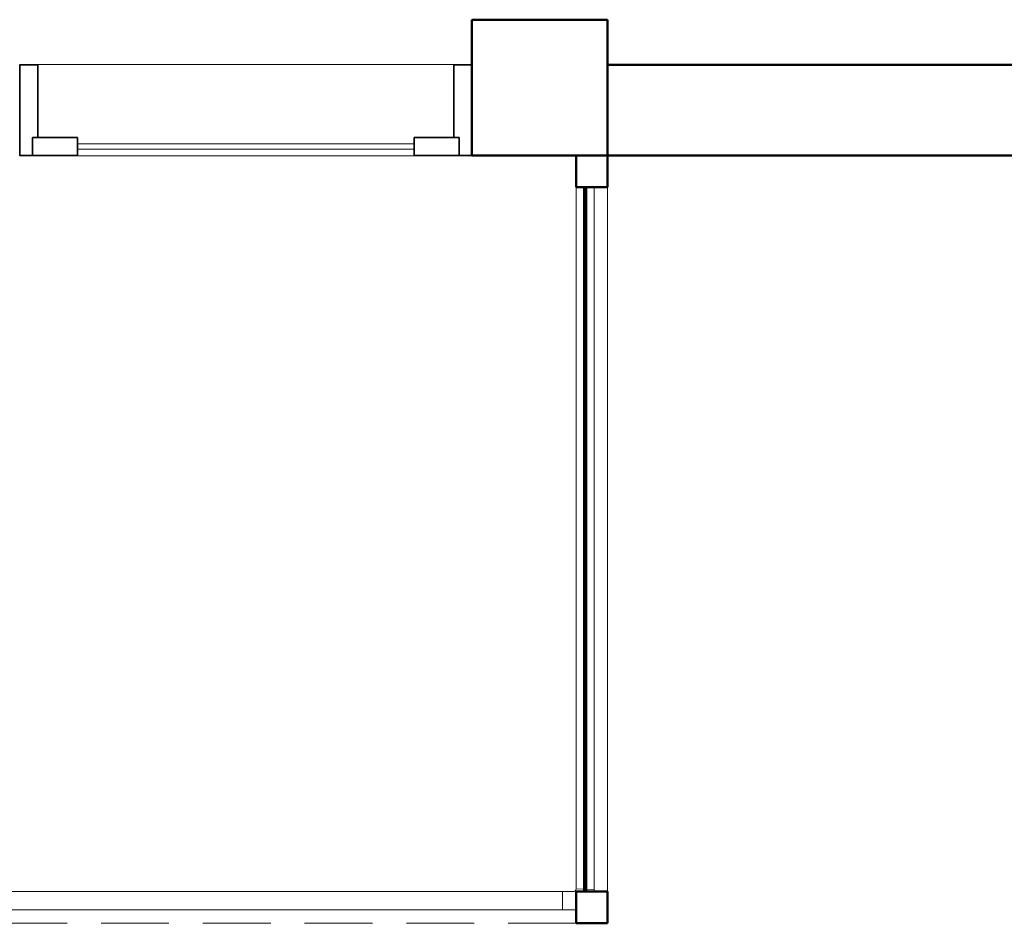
# Model space of a CAD drawing. Header units: millimetres. Extents: x -121 to 18014, y 1231 to 43166.
# Tile 5 of 49: x 9514 to 11691, y 33779 to 35776. Entities that reach past the tile are written whole.
import ezdxf

# ---------------------------------------------------------------- set-up
doc = ezdxf.new("R2010")
doc.units = ezdxf.units.MM
doc.linetypes.add('ADSK_Штриховая_ш3 п1_5', pattern=[225, 150, -75])
for name, color, linetype, lineweight in [('A-COLS-____-MCUT', 52, 'Continuous', 50), ('A-COLS-____-OTLN', 52, 'Continuous', 20), ('A-DETL-____-MBND', 5, 'ADSK_Штриховая_ш3 п1_5', 20), ('A-DOOR-____-MCUT', 31, 'Continuous', 35), ('A-DOOR-____-OTLN', 31, 'Continuous', 20), ('A-GENM-____-MCUT', 13, 'Continuous', 50), ('A-GENM-____-OTLN', 13, 'Continuous', 20), ('A-PART-____-OTLN', 2, 'Continuous', 20), ('A-WALL-____-MCUT', 113, 'Continuous', 50), ('A-WALL-____-OTLN', 113, 'Continuous', 20), ('Ограждение', 7, 'Continuous', 20)]:
    doc.layers.add(name, color=color, linetype=linetype, lineweight=lineweight)

# ---------------------------------------------------------------- blocks, each defined once
blk = doc.blocks.new('Прямая форма - 83 new-609424-В_Этаж 02_Канализация')
at = {"layer": 'A-DOOR-____-MCUT', "color": 9}
for p, q in [((28, 0), (0, 0)), ((0, 0), (0, -200)), ((28, -40), (28, 0)), ((128, 0), (28, 0)), ((28, 0), (28, -40)), ((128, -40), (128, 0)), ((972, 0), (872, 0)), ((872, 0), (872, -40)), ((972, -40), (972, 0)), ((1000, 0), (972, 0)), ((972, 0), (972, -40)), ((1000, -200), (1000, 0)), ((40, -40), (28, -40)), ((28, -40), (128, -40)), ((40, -200), (40, -40)), ((872, -40), (972, -40)), ((960, -40), (960, -200)), ((972, -40), (960, -40)), ((0, -200), (40, -200)), ((960, -200), (1000, -200))]:
    blk.add_line(p, q, dxfattribs=at)
at = {"layer": 'A-DOOR-____-OTLN', "color": 253}
for p, q in [((872, -14), (128, -14)), ((128, -26), (872, -26))]:
    blk.add_line(p, q, dxfattribs=at)
blk = doc.blocks.new('Прямая форма - DOO - 012-609425-В_Этаж 02_Канализация')
blk.add_blockref('Прямая форма - 83 new-609424-В_Этаж 02_Канализация', (0, 0))
blk = doc.blocks.new('Прямая форма - 83 new-609438-В_Этаж 02_Канализация')
at = {"layer": 'A-COLS-____-MCUT', "color": 53}
for p, q in [((150, 150), (-150, 150)), ((-150, 150), (-150, -150)), ((150, -150), (150, 150)), ((-150, -150), (150, -150))]:
    blk.add_line(p, q, dxfattribs=at)
blk = doc.blocks.new('Прямая форма - CRE - 002-609439-В_Этаж 02_Канализация')
blk.add_blockref('Прямая форма - 83 new-609438-В_Этаж 02_Канализация', (0, 0))
blk = doc.blocks.new('Прямая форма - 83 new-609466-В_Этаж 02_Канализация')
at = {"layer": 'A-COLS-____-MCUT', "color": 53}
for p, q in [((35, 35), (-35, 35)), ((-35, 35), (-35, -35)), ((35, -35), (35, 35)), ((-35, -35), (35, -35))]:
    blk.add_line(p, q, dxfattribs=at)
blk = doc.blocks.new('Прямая форма - CRE - 003-609467-В_Этаж 02_Канализация')
blk.add_blockref('Прямая форма - 83 new-609466-В_Этаж 02_Канализация', (0, 0))
blk = doc.blocks.new('Прямая форма - 83 new-609475-В_Этаж 02_Канализация')
at = {"layer": 'A-COLS-____-MCUT', "color": 53}
for p, q in [((35, 35), (-35, 35)), ((-35, 35), (-35, -35)), ((35, -35), (35, 35)), ((-35, -35), (35, -35))]:
    blk.add_line(p, q, dxfattribs=at)
blk = doc.blocks.new('Прямая форма - CRE - 003-609476-В_Этаж 02_Канализация')
blk.add_blockref('Прямая форма - 83 new-609475-В_Этаж 02_Канализация', (0, 0))
blk = doc.blocks.new('Прямая форма - 83 new-609510-В_Этаж 02_Канализация')
at = {"layer": 'A-GENM-____-OTLN', "lineweight": 9}
blk.add_line((0, 1556.4), (0, 0), dxfattribs=at)
blk = doc.blocks.new('Прямая форма - SLA - 049-609511-В_Этаж 02_Канализация')
blk.add_blockref('Прямая форма - 83 new-609510-В_Этаж 02_Канализация', (0, 0))
blk = doc.blocks.new('Прямая форма - 83 new-609528-В_Этаж 02_Канализация')
at = {"layer": 'A-WALL-____-MCUT', "color": 53}
for p, q in [((1556.4, 2.5), (0, 2.5)), ((0, 2.5), (0, -2.5)), ((1556.4, -2.5), (1556.4, 2.5)), ((0, -2.5), (1556.4, -2.5))]:
    blk.add_line(p, q, dxfattribs=at)
blk = doc.blocks.new('Прямая форма - SW - 011-609529-В_Этаж 02_Канализация')
blk.add_blockref('Прямая форма - 83 new-609528-В_Этаж 02_Канализация', (0, 0))
blk = doc.blocks.new('Прямая форма - 83 new-610268-В_Этаж 02_Канализация')
at = {"layer": 'A-DETL-____-MBND', "color": 253}
blk.add_line((5030, 0), (1500, 0), dxfattribs=at)
blk = doc.blocks.new('Прямая форма - SLA - 011-610269-В_Этаж 02_Канализация')
blk.add_blockref('Прямая форма - 83 new-610268-В_Этаж 02_Канализация', (0, 0))
blk = doc.blocks.new('Прямая форма - 83 new-610290-В_Этаж 02_Канализация')
at = {"layer": 'Ограждение', "color": 253}
for p, q in [((3530, -5071.4), (3530, -6621.5)), ((3570, -6624.1), (3570, -5071.4)), ((3530, -6621.5), (3547.8, -6622.7)), ((3552.8, -6623), (3570, -6624.1))]:
    blk.add_line(p, q, dxfattribs=at)
blk = doc.blocks.new('Прямая форма - Steel - Structural-610291-В_Этаж 02_Канализация')
blk.add_blockref('Прямая форма - 83 new-610290-В_Этаж 02_Канализация', (0, 0))
blk = doc.blocks.new('Прямая форма - 83 new-610298-В_Этаж 02_Канализация')
at = {"layer": 'Ограждение', "color": 253}
for p, q in [((3523.7, -6627.8), (3500, -6627.8)), ((3500, -6627.8), (3500, -6667.8)), ((3526.2, -6627.5), (3523.7, -6627.8)), ((3527.4, -6627), (3526.2, -6627.5)), ((3528.4, -6626.2), (3527.4, -6627)), ((3529.2, -6625.2), (3528.4, -6626.2)), ((3529.7, -6624), (3529.2, -6625.2)), ((3530, -6621.5), (3529.7, -6624)), ((3530, -6621.5), (3547.8, -6622.7)), ((3552.8, -6623), (3570, -6624.1)), ((3570, -6624.1), (3569.5, -6627.8)), ((3500, -6667.8), (3526.3, -6667.8)), ((3526.3, -6667.8), (3530, -6667.3))]:
    blk.add_line(p, q, dxfattribs=at)
blk = doc.blocks.new('Прямая форма - Steel - Structural-610299-В_Этаж 02_Канализация')
blk.add_blockref('Прямая форма - 83 new-610298-В_Этаж 02_Канализация', (0, 0))
blk = doc.blocks.new('Прямая форма - 83 new-610304-В_Этаж 02_Канализация')
at = {"layer": 'Ограждение', "color": 253}
blk.add_line((3530, -6667.8), (3526.3, -6667.8), dxfattribs=at)
blk = doc.blocks.new('Прямая форма - Steel - Structural-610305-В_Этаж 02_Канализация')
blk.add_blockref('Прямая форма - 83 new-610304-В_Этаж 02_Канализация', (0, 0))
blk = doc.blocks.new('Прямая форма - 83 new-610362-В_Этаж 02_Канализация')
at = {"layer": 'Ограждение', "color": 253}
for p, q in [((3500, -6627.8), (0, -6627.8)), ((3500, -6627.8), (3500, -6667.8)), ((3500, -6667.8), (0, -6667.8))]:
    blk.add_line(p, q, dxfattribs=at)
blk = doc.blocks.new('Прямая форма - Steel - Structural-610363-В_Этаж 02_Канализация')
blk.add_blockref('Прямая форма - 83 new-610362-В_Этаж 02_Канализация', (0, 0))
blk = doc.blocks.new('Прямая форма - RAILING - 008-610368-В_Этаж 02_Канализация')
for name in ['Прямая форма - Steel - Structural-610291-В_Этаж 02_Канализация', 'Прямая форма - Steel - Structural-610363-В_Этаж 02_Канализация', 'Прямая форма - Steel - Structural-610299-В_Этаж 02_Канализация', 'Прямая форма - Steel - Structural-610305-В_Этаж 02_Канализация']:
    blk.add_blockref(name, (0, 0))
blk = doc.blocks.new('Family - 83 new-610382-В_Этаж 02_Канализация')
at = {"layer": 'A-PART-____-OTLN', "color": 253}
for p, q in [((3530, -5071.4), (3530, -6621.5)), ((3570, -6624.1), (3570, -5071.4)), ((3530, -6621.5), (3547.8, -6622.7)), ((3552.8, -6623), (3570, -6624.1))]:
    blk.add_line(p, q, dxfattribs=at)
blk = doc.blocks.new('Family - Steel - Structural-610383-В_Этаж 02_Канализация')
blk.add_blockref('Family - 83 new-610382-В_Этаж 02_Канализация', (0, 0))
blk = doc.blocks.new('Family - 83 new-610394-В_Этаж 02_Канализация')
at = {"layer": 'A-PART-____-OTLN', "color": 253}
for p, q in [((3523.7, -6627.8), (3500, -6627.8)), ((3500, -6627.8), (3500, -6667.8)), ((3526.2, -6627.5), (3523.7, -6627.8)), ((3527.4, -6627), (3526.2, -6627.5)), ((3528.4, -6626.2), (3527.4, -6627)), ((3529.2, -6625.2), (3528.4, -6626.2)), ((3529.7, -6624), (3529.2, -6625.2)), ((3530, -6621.5), (3529.7, -6624)), ((3530, -6621.5), (3547.8, -6622.7)), ((3552.8, -6623), (3570, -6624.1)), ((3570, -6624.1), (3569.5, -6627.8)), ((3500, -6667.8), (3526.3, -6667.8)), ((3526.3, -6667.8), (3530, -6667.3))]:
    blk.add_line(p, q, dxfattribs=at)
blk = doc.blocks.new('Family - Steel - Structural-610395-В_Этаж 02_Канализация')
blk.add_blockref('Family - 83 new-610394-В_Этаж 02_Канализация', (0, 0))
blk = doc.blocks.new('Family - 83 new-610403-В_Этаж 02_Канализация')
at = {"layer": 'A-PART-____-OTLN', "color": 253}
blk.add_line((3530, -6667.8), (3526.3, -6667.8), dxfattribs=at)
blk = doc.blocks.new('Family - Steel - Structural-610404-В_Этаж 02_Канализация')
blk.add_blockref('Family - 83 new-610403-В_Этаж 02_Канализация', (0, 0))
blk = doc.blocks.new('Family - 83 new-610490-В_Этаж 02_Канализация')
at = {"layer": 'A-PART-____-OTLN', "color": 253}
for p, q in [((3500, -6627.8), (0, -6627.8)), ((3500, -6627.8), (3500, -6667.8)), ((3500, -6667.8), (0, -6667.8))]:
    blk.add_line(p, q, dxfattribs=at)
blk = doc.blocks.new('Family - Steel - Structural-610491-В_Этаж 02_Канализация')
blk.add_blockref('Family - 83 new-610490-В_Этаж 02_Канализация', (0, 0))
blk = doc.blocks.new('Прямая форма - 83 new-610885-В_Этаж 02_Канализация')
at = {"layer": 'A-WALL-____-MCUT', "color": 53}
for p, q in [((5700, 0), (3600, 0)), ((5700, -200), (5700, 0)), ((3600, -200), (5700, -200))]:
    blk.add_line(p, q, dxfattribs=at)
blk = doc.blocks.new('Прямая форма - SW - 007-610886-В_Этаж 02_Канализация')
blk.add_blockref('Прямая форма - 83 new-610885-В_Этаж 02_Канализация', (0, 0))
blk = doc.blocks.new('Family - DOO - 012-610888-В_Этаж 02_Канализация')
at = {"layer": 'A-GENM-____-MCUT', "lineweight": 9}
for p, q in [((500, 1), (-500, 1)), ((-500, 1), (-500, -201)), ((500, -201), (500, 1)), ((-500, -201), (500, -201))]:
    blk.add_line(p, q, dxfattribs=at)
blk = doc.blocks.new('83 new_ifc_RVT-1-В_Этаж 02_Канализация')
at = {"layer": 'A-COLS-____-OTLN', "color": 253, "lineweight": 20}
blk.add_blockref('Прямая форма - CRE - 002-609439-В_Этаж 02_Канализация', (24360.3, 35625.8), dxfattribs=at)
at = {"layer": 'A-COLS-____-OTLN', "color": 253, "lineweight": 20, "rotation": 270}
for name, p in [('Прямая форма - CRE - 003-609476-В_Этаж 02_Канализация', (24475.3, 35440.8)), ('Прямая форма - CRE - 003-609467-В_Этаж 02_Канализация', (24475.3, 33814.4))]:
    blk.add_blockref(name, p, dxfattribs=at)
at = {"layer": 'A-DOOR-____-OTLN', "color": 253, "lineweight": 20, "rotation": 180}
blk.add_blockref('Прямая форма - DOO - 012-609425-В_Этаж 02_Канализация', (24210.3, 35475.8), dxfattribs=at)
at = {"layer": 'A-GENM-____-OTLN', "color": 253, "lineweight": 20}
for name, p in [('Прямая форма - SLA - 011-610269-В_Этаж 02_Канализация', (19410.3, 33779.4)), ('Прямая форма - SLA - 049-609511-В_Этаж 02_Канализация', (24510.3, 33849.4))]:
    blk.add_blockref(name, p, dxfattribs=at)
at = {"layer": 'A-GENM-____-OTLN', "color": 253, "lineweight": 20, "rotation": 180}
blk.add_blockref('Family - DOO - 012-610888-В_Этаж 02_Канализация', (23710.3, 35475.8), dxfattribs=at)
at = {"layer": 'A-PART-____-OTLN', "color": 253, "lineweight": 20}
for name in ['Family - Steel - Structural-610383-В_Этаж 02_Канализация', 'Family - Steel - Structural-610395-В_Этаж 02_Канализация', 'Family - Steel - Structural-610491-В_Этаж 02_Канализация', 'Family - Steel - Structural-610404-В_Этаж 02_Канализация']:
    blk.add_blockref(name, (20910.3, 40477.2), dxfattribs=at)
at = {"layer": 'A-WALL-____-OTLN', "color": 253, "lineweight": 20}
for name, p, rotation in [('Прямая форма - SW - 007-610886-В_Этаж 02_Канализация', (30210.3, 35475.8), 180), ('Прямая форма - SW - 011-609529-В_Этаж 02_Канализация', (24460.6, 35405.8), 270)]:
    blk.add_blockref(name, p, dxfattribs=dict(at, rotation=rotation))
at = {"layer": 'Ограждение', "color": 253, "lineweight": 20}
blk.add_blockref('Прямая форма - RAILING - 008-610368-В_Этаж 02_Канализация', (20910.3, 40477.2), dxfattribs=at)

msp = doc.modelspace()

# ---------------------------------------------------------------- block references
at = {"lineweight": 9}
msp.add_blockref('83 new_ifc_RVT-1-В_Этаж 02_Канализация', (-13695.8693, 0), dxfattribs=at)

doc.saveas('drawing.dxf')
